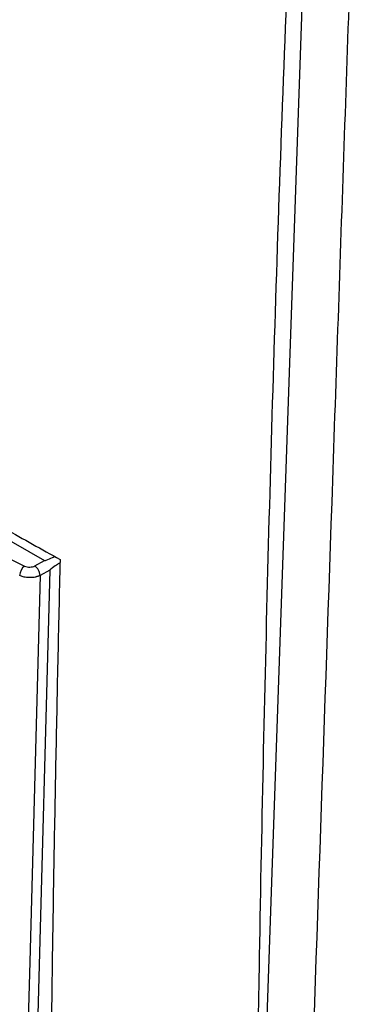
# Model space of a CAD drawing. Header units: millimetres. Extents: x 155400 to 158181, y 110641 to 115017.
# Tile 116 of 126: x 157672 to 157715, y 114490 to 114617. Entities that reach past the tile are written whole.
import ezdxf

# ---------------------------------------------------------------- set-up
doc = ezdxf.new("R2010")
doc.units = ezdxf.units.MM

msp = doc.modelspace()

# ---------------------------------------------------------------- linework, layer by layer
at = {"color": 7, "linetype": 'Continuous', "lineweight": 25}
for p, q in [((157709.24, 114646.75), (157701, 114407.34)), ((157616.96, 114580.99), (157675.17, 114547.39)), ((157673.93, 114546.71), (157675.17, 114547.39)), ((157675.86, 114546.16), (157673.46, 114457.49)), ((157675.86, 114546.16), (157674.61, 114545.48))]:
    msp.add_line(p, q, dxfattribs=at)
at = {"color": 7, "linetype": 'Continuous', "lineweight": 25, "flags": 128}
msp.add_lwpolyline([(157674.61, 114545.48), (157673.27, 114495.7), (157672.74, 114476.15), (157672.21, 114456.59)], dxfattribs=at)
at = {"color": 7, "linetype": 'Continuous', "lineweight": 25}
for centre, radius, start, end in [((157673.62, 114545.39), 1.65, 127.9677, 176.8539), ((157672.91, 114545.34), 1.71, 4.5345, 53.3903)]:
    msp.add_arc(centre, radius, start, end, dxfattribs=at)
for points, knots in [([(157702.16, 114441), (157702.21, 114446.98), (157702.36, 114464.88), (157702.87, 114500.42), (157703.9, 114547.75), (157705.53, 114600.98), (157707.03, 114636.7), (157707.78, 114654.56)], [0, 0, 0, 0, 0.084749, 0.253976, 0.502606, 0.75122, 1, 1, 1, 1]), ([(157715.18, 114643.32), (157714.68, 114628.8), (157714.17, 114614.14), (157713.16, 114584.64), (157712.65, 114569.79), (157711.11, 114525.09), (157710.08, 114495.11), (157708.54, 114450.45), (157708.03, 114435.62), (157707.4, 114417.21), (157707.21, 114411.7), (157706.99, 114405.28), (157706.89, 114402.42), (157706.86, 114401.39), (157706.85, 114401.17), (157706.84, 114401.05), (157706.83, 114400.73), (157706.81, 114400.55), (157706.78, 114400.22), (157706.76, 114400.06), (157706.71, 114399.78), (157706.69, 114399.64), (157706.61, 114399.25), (157706.55, 114399.02), (157706.41, 114398.58), (157706.34, 114398.37), (157706.17, 114397.97), (157706.08, 114397.78), (157705.87, 114397.4), (157705.75, 114397.21), (157705.54, 114396.93), (157705.47, 114396.84), (157705.34, 114396.7), (157705.3, 114396.65), (157705.21, 114396.55), (157705, 114396.31), (157704.43, 114395.67), (157703.9, 114395.09), (157702.14, 114393.11), (157700.7, 114391.5), (157697.81, 114388.26), (157696.35, 114386.63), (157693.46, 114383.4), (157692.03, 114381.79), (157689.92, 114379.44), (157689.14, 114378.57), (157688.38, 114377.71), (157688.21, 114377.51), (157688.12, 114377.42), (157687.87, 114377.17), (157687.7, 114377.04), (157687.19, 114376.68), (157686.85, 114376.51), (157686.14, 114376.26), (157685.77, 114376.19), (157684.99, 114376.13), (157684.58, 114376.15), (157683.9, 114376.26), (157683.66, 114376.32), (157683.15, 114376.46), (157682.88, 114376.56), (157682.42, 114376.75), (157682.26, 114376.82), (157681.92, 114376.99), (157681.73, 114377.08), (157681.09, 114377.45), (157680.66, 114377.7), (157673.33, 114381.94), (157666.14, 114386.09), (157651.38, 114394.6), (157643.81, 114398.97), (157636.25, 114403.34)], [0, 0, 0, 0, 0.125, 0.125, 0.25, 0.25, 0.5, 0.5, 0.625, 0.625, 0.65625, 0.671875, 0.679687, 0.680664, 0.680664, 0.681641, 0.681641, 0.683594, 0.683594, 0.685547, 0.685547, 0.6875, 0.6875, 0.691406, 0.691406, 0.695312, 0.695312, 0.699219, 0.699219, 0.703125, 0.703125, 0.705078, 0.705078, 0.706055, 0.706055, 0.707031, 0.710937, 0.71875, 0.71875, 0.75, 0.75, 0.78125, 0.78125, 0.8125, 0.8125, 0.828125, 0.830078, 0.830078, 0.832031, 0.832031, 0.835937, 0.835937, 0.84375, 0.84375, 0.851562, 0.851562, 0.859375, 0.859375, 0.863281, 0.863281, 0.867187, 0.867187, 0.869141, 0.869141, 0.871094, 0.871094, 0.875, 0.875, 0.9375, 0.9375, 1, 1, 1, 1]), ([(157614.51, 114583.72), (157615.65, 114583.04), (157617.93, 114581.68), (157621.35, 114579.63), (157624.79, 114577.6), (157628.23, 114575.56), (157631.68, 114573.53), (157635.13, 114571.5), (157638.6, 114569.48), (157642.07, 114567.47), (157645.55, 114565.45), (157649.03, 114563.45), (157652.52, 114561.44), (157656.02, 114559.44), (157659.53, 114557.45), (157663.05, 114555.46), (157666.57, 114553.47), (157670.1, 114551.49), (157673.63, 114549.51), (157675.99, 114548.2), (157677.18, 114547.54)], [0, 0, 0, 0, 0.055552, 0.111105, 0.16666, 0.222216, 0.277773, 0.333331, 0.388889, 0.444448, 0.500007, 0.555565, 0.611124, 0.666681, 0.722238, 0.777793, 0.833348, 0.8889, 0.944451, 1, 1, 1, 1]), ([(157615.88, 114579.43), (157624.71, 114573.59), (157633.85, 114567.94), (157652.76, 114557.02), (157662.53, 114551.75), (157672.61, 114546.68)], [0, 0, 0, 0, 0.5, 0.5, 1, 1, 1, 1]), ([(157675.17, 114547.39), (157675.17, 114547.39), (157675.18, 114547.39), (157675.19, 114547.39), (157675.21, 114547.39), (157675.27, 114547.4), (157675.62, 114547.52), (157676.04, 114547.7), (157676.4, 114547.87), (157676.5, 114547.92)], [0, 0, 0, 0, 0.0041363, 0.008964, 0.0148633, 0.0406291, 0.1335209, 0.7595401, 1, 1, 1, 1]), ([(157672.61, 114546.68), (157672.79, 114546.59), (157673.03, 114546.55), (157673.51, 114546.56), (157673.74, 114546.61), (157673.93, 114546.71)], [0, 0, 0, 0, 0.5, 0.5, 1, 1, 1, 1]), ([(157677.18, 114547.54), (157677.12, 114545.35), (157677.02, 114540.96), (157676.87, 114534.38), (157676.74, 114527.81), (157676.6, 114521.24), (157676.48, 114514.67), (157676.36, 114508.11), (157676.25, 114501.55), (157676.15, 114495), (157676.06, 114488.45), (157675.97, 114481.9), (157675.89, 114475.36), (157675.81, 114468.82), (157675.75, 114462.28), (157675.71, 114457.93), (157675.69, 114455.75)], [0, 0, 0, 0, 0.071393, 0.142789, 0.214188, 0.28559, 0.356997, 0.428409, 0.499828, 0.571254, 0.642687, 0.714129, 0.785581, 0.857043, 0.928515, 1, 1, 1, 1]), ([(157677.17, 114547.09), (157677.02, 114547), (157676.63, 114546.75), (157676.2, 114546.47), (157675.92, 114546.24), (157675.87, 114546.19), (157675.86, 114546.17), (157675.86, 114546.16), (157675.86, 114546.16), (157675.86, 114546.16)], [0, 0, 0, 0, 0.322677, 0.880121, 0.963104, 0.98631, 0.991691, 0.996142, 1, 1, 1, 1]), ([(157674.61, 114545.48), (157674.57, 114545.46), (157674.5, 114545.43), (157674.39, 114545.38), (157674.26, 114545.34), (157674.13, 114545.3), (157673.93, 114545.25), (157673.65, 114545.2), (157673.31, 114545.19), (157672.99, 114545.2), (157672.7, 114545.24), (157672.43, 114545.3), (157672.19, 114545.38), (157672.05, 114545.44), (157671.98, 114545.48)], [0, 0, 0, 0, 0.047945, 0.097023, 0.147149, 0.198224, 0.250135, 0.373563, 0.49994, 0.605348, 0.709037, 0.809939, 0.907157, 1, 1, 1, 1])]:
    msp.add_open_spline(points, degree=3, knots=knots, dxfattribs=at)

doc.saveas('drawing.dxf')
